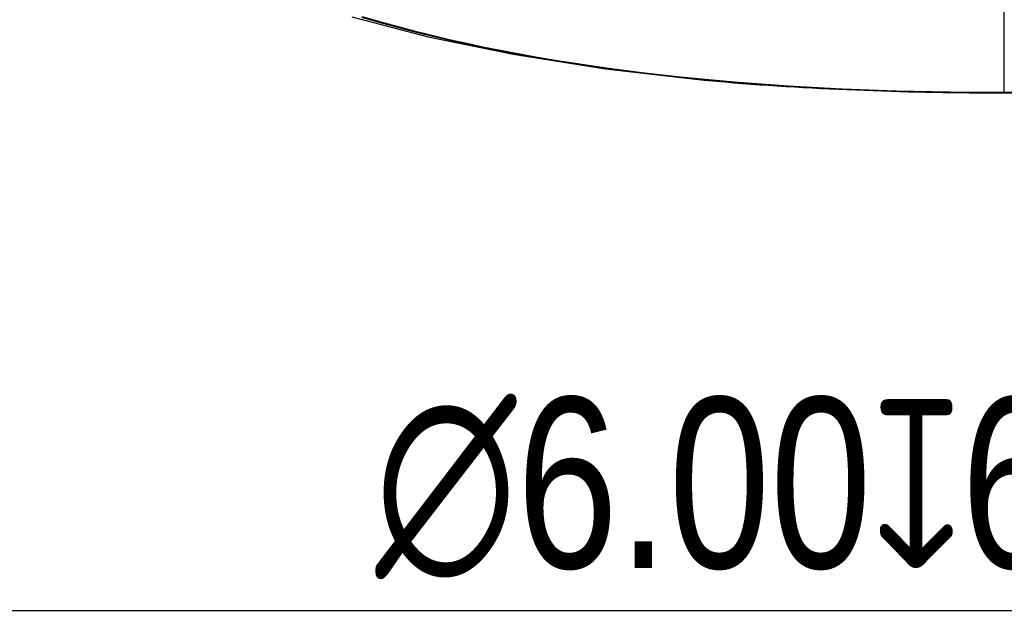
# Model space of a CAD drawing. Header units: millimetres. Extents: x 6 to 204, y 6 to 291.
# Tile 5 of 43: x 117.99 to 132.43, y 87.7 to 96.52. Entities that reach past the tile are written whole.
import ezdxf

# ---------------------------------------------------------------- set-up
doc = ezdxf.new("R2010")
doc.units = ezdxf.units.MM
doc.header["$LTSCALE"] = 19.36
doc.layers.get('0').update_dxf_attribs({"linetype": 'CONTINUOUS'})
doc.layers.add('06___PRT_ALL_SURFS', color=7, linetype='CONTINUOUS')
doc.styles.get("Standard").update_dxf_attribs({"font": 'txt', "width": 0.8})
doc.styles.add('TEXTSTYLE_1', font='gdt', dxfattribs={"width": 0.8})
doc.dimstyles.new('DIMSTYLE_2', dxfattribs={"dimtxt": 2.5, "dimasz": 3, "dimexe": 2, "dimexo": 1.5, "dimtad": 1, "dimlfac": 1.5, "dimzin": 0, "dimdsep": 46, "dimtxsty": 'Standard', "dimblk": '_FILLED', "dimblk1": '_FILLED', "dimblk2": '_FILLED', "dimcen": 0.09, "dimadec": 0, "dimazin": 0, "dimtp": 0.01, "dimtm": 0.01, "dimtfac": 1, "dimtofl": 0, "dimtmove": 0, "dimatfit": 2, "dimldrblk": '_FILLED', "dimfxl": 0, "dimtolj": 1, "dimtzin": 0, "dimarcsym": 0})

# ---------------------------------------------------------------- blocks, each defined once
blk = doc.blocks.new('_FILLED')
at = {"color": 0, "linetype": 'ByBlock'}
blk.add_solid([(0, 0), (-1, 0.1667), (-1, -0.1667)], dxfattribs=at)
blk = doc.blocks.new('*D7')
at = {"color": 2, "linetype": 'Continuous', "transparency": 16777216}
for p, q in [((101.009, 118.361), (116.209, 87.86)), ((116.209, 87.86), (120.709, 87.86)), ((120.709, 87.86), (156.584, 87.86))]:
    blk.add_line(p, q, dxfattribs=at)
at = {"color": 2, "linetype": 'Continuous', "transparency": 16777216, "xscale": 3, "yscale": 3, "zscale": 3, "rotation": 116.4888017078}
blk.add_blockref('_FILLED', (101.009, 118.361), dxfattribs=at)
at = {"color": 2, "linetype": 'Continuous', "transparency": 16777216, "insert": (123.209, 90.985), "char_height": 2.5, "width": 30.875, "attachment_point": 1, "line_spacing_factor": 0.9, "style": 'TEXTSTYLE_1'}
blk.add_mtext('{\\Fgdt;n}\\Ftxt;6.00\\Fgdt;{\\Fgdt;x}\\Ftxt;6(H7) X2', dxfattribs=at)

msp = doc.modelspace()

# ---------------------------------------------------------------- linework, layer by layer
for p, q in [((132.4334, 95.4596), (132.4334, 97.66)), ((123.0046, 96.5614), (123.2587, 96.4876)), ((123.0146, 96.5716), (123.2684, 96.4974)), ((123.2587, 96.4876), (123.5139, 96.4173)), ((123.2684, 96.4974), (123.5232, 96.4267)), ((123.5139, 96.4173), (123.7699, 96.3503)), ((123.5232, 96.4267), (123.7788, 96.3595)), ((123.7699, 96.3503), (124.0267, 96.2867)), ((123.7788, 96.3595), (124.0353, 96.2955)), ((124.0267, 96.2867), (124.2843, 96.2262)), ((124.0353, 96.2955), (124.2926, 96.2347)), ((124.2843, 96.2262), (124.5426, 96.1688)), ((124.2926, 96.2347), (124.5506, 96.1769)), ((124.5426, 96.1688), (124.8016, 96.1142)), ((124.5506, 96.1769), (124.8092, 96.1222)), ((124.8016, 96.1142), (125.0611, 96.0626)), ((124.8092, 96.1222), (125.0684, 96.0702)), ((125.0611, 96.0626), (125.3211, 96.0136)), ((125.0684, 96.0702), (125.3281, 96.021)), ((125.3211, 96.0136), (125.5816, 95.9672)), ((125.3281, 96.021), (125.5883, 95.9744)), ((125.5816, 95.9672), (125.8424, 95.9233)), ((125.5883, 95.9744), (125.8489, 95.9304)), ((125.8424, 95.9233), (126.1037, 95.8819)), ((125.8489, 95.9304), (126.1099, 95.8888)), ((126.1037, 95.8819), (126.3654, 95.8429)), ((126.1099, 95.8888), (126.3713, 95.8496)), ((126.3654, 95.8429), (126.6273, 95.8061)), ((126.3713, 95.8496), (126.633, 95.8127)), ((126.6273, 95.8061), (126.8896, 95.7715)), ((126.633, 95.8127), (126.895, 95.778)), ((126.8896, 95.7715), (127.1522, 95.7391)), ((126.895, 95.778), (127.1573, 95.7455)), ((127.1573, 95.7455), (127.4198, 95.715)), ((127.1522, 95.7391), (127.415, 95.7087)), ((127.415, 95.7087), (127.678, 95.6803)), ((127.4198, 95.715), (127.6826, 95.6865)), ((127.678, 95.6803), (127.9413, 95.6538)), ((127.6826, 95.6865), (127.9456, 95.6599)), ((127.9413, 95.6538), (128.2047, 95.6292)), ((127.9456, 95.6599), (128.2088, 95.6352)), ((128.2047, 95.6292), (128.4683, 95.6063)), ((128.2088, 95.6352), (128.4721, 95.6124)), ((128.3381, 95.6102), (128.4657, 95.5995)), ((128.4683, 95.6063), (128.7321, 95.5853)), ((128.4721, 95.6124), (128.7356, 95.5913)), ((128.4657, 95.5995), (128.5934, 95.5893)), ((128.5934, 95.5893), (128.7212, 95.5795)), ((128.7212, 95.5795), (128.8489, 95.5702)), ((128.7321, 95.5853), (128.996, 95.566)), ((128.7356, 95.5913), (128.9992, 95.5719)), ((128.8489, 95.5702), (128.9767, 95.5612)), ((128.9767, 95.5612), (129.1045, 95.5527)), ((128.996, 95.566), (129.26, 95.5483)), ((128.9992, 95.5719), (129.263, 95.5543)), ((129.1045, 95.5527), (129.2324, 95.5445)), ((129.2324, 95.5445), (129.3602, 95.5367)), ((129.26, 95.5483), (129.5241, 95.5323)), ((129.263, 95.5543), (129.5269, 95.5383)), ((129.3602, 95.5367), (129.4881, 95.5292)), ((129.4881, 95.5292), (129.616, 95.5222)), ((129.5241, 95.5323), (129.7884, 95.518)), ((129.5269, 95.5383), (129.7909, 95.5239)), ((129.616, 95.5222), (129.744, 95.5155)), ((129.744, 95.5155), (129.8719, 95.5091)), ((129.7884, 95.518), (130.0527, 95.5051)), ((129.7909, 95.5239), (130.055, 95.5111)), ((129.8719, 95.5091), (129.9999, 95.5031)), ((129.9999, 95.5031), (130.1279, 95.4975)), ((130.0527, 95.5051), (130.3171, 95.4939)), ((130.055, 95.5111), (130.3191, 95.4998)), ((130.1279, 95.4975), (130.2559, 95.4922)), ((130.2559, 95.4922), (130.384, 95.4872)), ((130.3171, 95.4939), (130.5816, 95.4841)), ((130.3191, 95.4998), (130.5834, 95.49)), ((130.384, 95.4872), (130.512, 95.4826)), ((130.512, 95.4826), (130.64, 95.4783)), ((130.5816, 95.4841), (130.8461, 95.4757)), ((130.5834, 95.49), (130.8476, 95.4817)), ((130.64, 95.4783), (130.7681, 95.4744)), ((130.7681, 95.4744), (130.8962, 95.4707)), ((130.8461, 95.4757), (131.1107, 95.4688)), ((130.8476, 95.4817), (131.1119, 95.4747)), ((130.8962, 95.4707), (131.0243, 95.4674)), ((131.0243, 95.4674), (131.1524, 95.4644)), ((131.1107, 95.4688), (131.3752, 95.4632)), ((131.1119, 95.4747), (131.3762, 95.4691)), ((131.1524, 95.4644), (131.2805, 95.4617)), ((131.2805, 95.4617), (131.4086, 95.4593)), ((131.3752, 95.4632), (131.6398, 95.4589)), ((131.3762, 95.4691), (131.6406, 95.4649)), ((131.4086, 95.4593), (131.5367, 95.4572)), ((131.5367, 95.4572), (131.6648, 95.4554)), ((131.6398, 95.4589), (131.9044, 95.4559)), ((131.6406, 95.4649), (131.9049, 95.4619)), ((131.9044, 95.4559), (132.1689, 95.4542)), ((131.9049, 95.4619), (132.1692, 95.4601)), ((132.1692, 95.4601), (132.4334, 95.4596)), ((132.4334, 95.4596), (132.725, 95.4603)), ((132.4334, 95.4596), (132.4334, 95.4536)), ((131.6648, 95.4554), (131.7929, 95.4539)), ((131.7929, 95.4539), (131.921, 95.4527)), ((131.921, 95.4527), (132.0491, 95.4517)), ((132.0491, 95.4517), (132.1772, 95.451)), ((132.1689, 95.4542), (132.4334, 95.4536)), ((132.1772, 95.451), (132.3053, 95.4507)), ((132.3053, 95.4507), (132.4334, 95.4505)), ((132.4334, 95.4536), (132.6798, 95.4542)), ((132.4334, 95.4505), (132.4334, 95.4536)), ((132.4334, 95.4505), (132.5545, 95.4507))]:
    msp.add_line(p, q)
at = {"layer": '06___PRT_ALL_SURFS'}
for p, q in [((122.8664, 96.5657), (123.9863, 96.2726)), ((123.9863, 96.2726), (125.2283, 96.0153)), ((125.2283, 96.0153), (126.5839, 95.8016)), ((126.5839, 95.8016), (128.0303, 95.6376)), ((128.0303, 95.6376), (128.3381, 95.6102))]:
    msp.add_line(p, q, dxfattribs=at)

# ---------------------------------------------------------------- dimensions: what is measured, and where the dimension line sits
at = {"color": 2, "linetype": 'Continuous'}
dim = msp.add_diameter_dim_2p(p1=(101.009, 118.3608), p2=(99.2249, 121.9409), text='%%c<>{\\Fgdt;x}6(H7) X2', dimstyle='DIMSTYLE_2', override={"dimtih": 1, "dimtoh": 1, "dimpost": '<>'}, dxfattribs=at)
dim.commit()
dim.dimension.update_dxf_attribs({"geometry": '*D7', "text_midpoint": (138.6464, 89.7347), "dimtype": 163})

doc.saveas('drawing.dxf')
